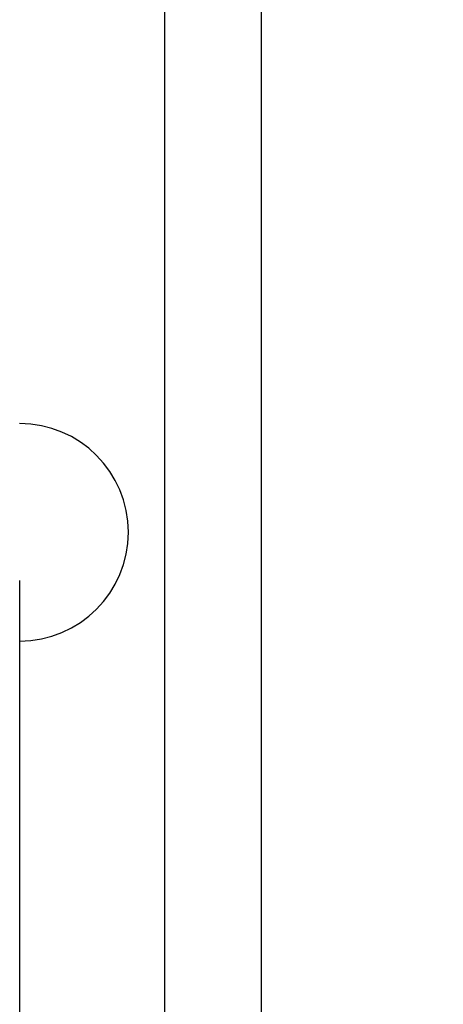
# Model space of a CAD drawing. Header units: millimetres. Extents: x 28 to 178, y 29 to 265.
# Tile 9 of 92: x 43 to 52, y 108 to 129. Entities that reach past the tile are written whole.
import ezdxf

# ---------------------------------------------------------------- set-up
doc = ezdxf.new("R2010")
doc.units = ezdxf.units.MM
doc.layers.add('標註文字', color=3, linetype='Continuous')
doc.styles.add('SLDTEXTSTYLE3', font='kaiu.ttf')
doc.dimstyles.new('SLDDIMSTYLE1', dxfattribs={"dimtxt": 2.5, "dimasz": 2.824978, "dimexe": 0, "dimexo": 0.0625, "dimtad": 1, "dimrnd": 1e-09, "dimzin": 12, "dimdsep": 46, "dimtxsty": 'SLDTEXTSTYLE3', "dimsah": 1, "dimcen": 0.09, "dimadec": 0, "dimazin": 3, "dimtfac": 1, "dimtofl": 0, "dimtmove": 0, "dimatfit": 3, "dimfxl": 0, "dimfrac": 2, "dimtolj": 1, "dimtzin": 12, "dimarcsym": 0})

# ---------------------------------------------------------------- blocks, each defined once
blk = doc.blocks.new('_D_3')
at = {"layer": '標註文字', "transparency": 16777216}
for p, q in [((43.144, 117.112), (43.144, 79.445)), ((105.144, 117.112), (105.144, 79.445)), ((43.144, 80.445), (105.144, 80.445))]:
    blk.add_line(p, q, dxfattribs=at)
for points in [[(43.144, 80.445), (45.969, 80.01), (45.969, 80.88)], [(105.144, 80.445), (102.319, 80.88), (102.319, 80.01)]]:
    blk.add_solid(points, dxfattribs=at)
at = {"layer": '標註文字', "transparency": 16777216, "insert": (71.801, 83.567, 7.275), "char_height": 2.5, "attachment_point": 1, "style": 'SLDTEXTSTYLE3'}
blk.add_mtext('62', dxfattribs=at)

msp = doc.modelspace()

# ---------------------------------------------------------------- linework, layer by layer
at = {"color": 7, "linetype": 'Continuous', "lineweight": 30}
for p, q in [((46.144, 145.112), (46.144, 92.212)), ((48.144, 145.112), (48.144, 93.112))]:
    msp.add_line(p, q, dxfattribs=at)
msp.add_arc((43.144, 118.112), 2.25, 270, 90, dxfattribs=at)

# ---------------------------------------------------------------- dimensions: what is measured, and where the dimension line sits
at = {"layer": '標註文字'}
dim = msp.add_linear_dim(base=(105.144, 80.445), p1=(43.144, 118.112), p2=(105.144, 118.112), dimstyle='SLDDIMSTYLE1', dxfattribs=at)
dim.commit()
dim.dimension.update_dxf_attribs({"geometry": '_D_3', "text_midpoint": (74.144, 80.445), "dimtype": 160})

doc.saveas('drawing.dxf')
